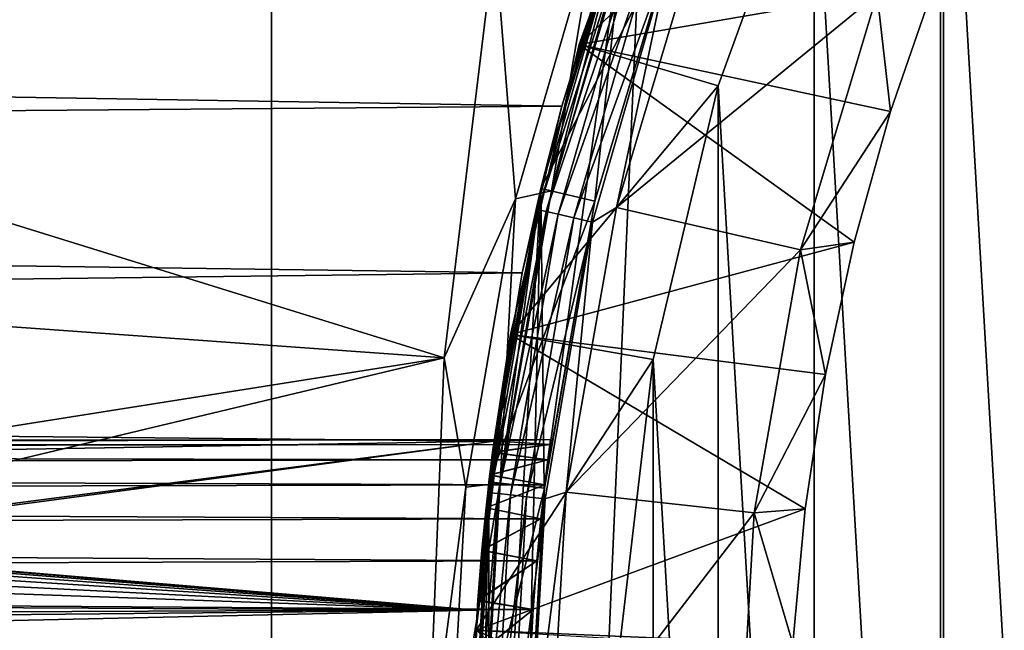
# Model space of a CAD drawing. Header units: metres. Extents: x -263 to 72, y -72 to 102.
# Tile 26 of 256: x -27.06 to -18.22, y 1.34 to 6.82. Entities that reach past the tile are written whole.
import ezdxf

# ---------------------------------------------------------------- set-up
doc = ezdxf.new("R2010")
doc.units = ezdxf.units.M
doc.layers.add('solid_FREE_STANDING_ONO_SW0004', color=7, linetype='CONTINUOUS')

msp = doc.modelspace()

# ---------------------------------------------------------------- linework, layer by layer
at = {"layer": 'solid_FREE_STANDING_ONO_SW0004'}
for points in [[(-18.764444, -70.029602, -887), (-18.764452, 70.029602, -887), (-12.589528, 71.398552, -887)], [(-12.58952, -71.39856, -887), (-18.764444, -70.029602, -887), (-12.589528, 71.398552, -887)], [(-24.796396, -68.127739, -887), (-24.7964, 68.127739, -887), (-18.764452, 70.029602, -887)], [(-18.764444, -70.029602, -887), (-24.796396, -68.127739, -887), (-18.764452, 70.029602, -887)], [(-30.639791, -65.707329, -887), (-30.63979, 65.707329, -887), (-24.7964, 68.127739, -887)], [(-24.796396, -68.127739, -887), (-30.639791, -65.707329, -887), (-24.7964, 68.127739, -887)], [(-17.406073, 12.958342, 137.050003), (-18.792753, 10.849996, 137.050003), (-17.406073, -12.958342, 137.050003)], [(-46.286446, 10.933939, -872.43103), (-46.920113, 5.483285, -872.423401), (-23.245333, 3.782033, -872.004089)], [(-46.286446, 10.933939, -872.43103), (-23.245333, 3.782033, -872.004089), (-22.792982, 7.539953, -872.009521)], [(-18.792753, 10.849996, 137.050003), (-19.925287, 8.594934, 137.050003), (-18.792753, -10.849996, 137.050003)], [(-18.792753, 10.849996, 137.050003), (-18.792753, -10.849996, 137.050003), (-17.406073, -12.958342, 137.050003)], [(-22.033762, 6.596466, 97.050003), (-21.118963, 9.109852, 97.050003), (-18.843687, 7.146206, 97.050003)], [(-21.118971, 9.109835, 135.75), (-21.118963, 9.109852, 97.050003), (-22.033762, 6.596466, 97.050003)], [(-21.118971, 9.109835, 135.75), (-22.033762, 6.596466, 97.050003), (-22.033758, 6.596474, 135.75)], [(-21.118971, 9.109835, 135.75), (-22.033758, 6.596474, 135.75), (-19.925287, 8.594934, 137.050003)], [(-22.033758, 6.596474, 135.75), (-20.788374, 6.223626, 137.050003), (-19.925287, 8.594934, 137.050003)], [(-19.925287, 8.594934, 137.050003), (-20.788374, 6.223626, 137.050003), (-19.925287, -8.594934, 137.050003)], [(-19.925287, 8.594934, 137.050003), (-19.925287, -8.594934, 137.050003), (-18.792753, -10.849996, 137.050003)], [(-21.612925, 7.86648, 95.300003), (-22.379986, 5.304343, 57.5), (-22.380028, 5.304183, 95.300003)], [(-21.686804, 7.588541, 95.481171), (-21.612925, 7.86648, 95.300003), (-22.380028, 5.304183, 95.300003)], [(-21.612934, 7.866452, -798.900024), (-22.380022, 5.304206, -798.900024), (-21.738182, 7.513416, 19.433044)], [(-22.282719, 5.281144, -799), (-22.380022, 5.304206, -798.900024), (-21.612934, 7.866452, -798.900024)], [(-21.612936, 7.866435, 56.700001), (-22.380003, 5.304286, 56.700001), (-21.143131, 7.695308, 56.700001)], [(-22.192055, 6.042574, 45.919743), (-22.380003, 5.304286, 56.700001), (-21.612936, 7.866435, 56.700001)], [(-21.612925, 7.86648, 95.300003), (-21.612959, 7.866378, 57.5), (-22.379986, 5.304343, 57.5)], [(-22.379986, 5.304343, 57.5), (-21.612959, 7.866378, 57.5), (-22.347858, 2.612116, 57.5)], [(-21.612959, 7.866378, 57.5), (-21.893511, 5.188844, 57.5), (-22.347858, 2.612116, 57.5)], [(-21.518965, 7.83225, -799), (-22.282719, 5.281144, -799), (-21.612934, 7.866452, -798.900024)], [(-21.738188, 7.513401, 45.166965), (-22.192055, 6.042574, 45.919743), (-21.612936, 7.866435, 56.700001)], [(-21.612959, 7.866378, 57.5), (-21.143091, 7.695432, 57.5), (-21.893511, 5.188844, 57.5)], [(-21.518959, 7.832268, -872), (-22.282782, 5.280872, -872), (-21.518965, 7.83225, -799)], [(-21.873867, 7.731362, -872), (-22.282782, 5.280872, -872), (-21.518959, 7.832268, -872)], [(-22.282782, 5.280872, -872), (-22.282719, 5.281144, -799), (-21.518965, 7.83225, -799)], [(-22.792982, 7.539953, -872.009521), (-22.607561, 5.209429, -872), (-21.873867, 7.731362, -872)], [(-22.607561, 5.209429, -872), (-22.282782, 5.280872, -872), (-21.873867, 7.731362, -872)], [(-22.380003, 5.304286, 56.700001), (-21.893488, 5.188949, 56.700001), (-21.143131, 7.695308, 56.700001)], [(-21.893488, 5.188949, 56.700001), (-21.893511, 5.188844, 57.5), (-21.143091, 7.695432, 57.5)], [(-21.143131, 7.695308, 56.700001), (-21.893488, 5.188949, 56.700001), (-21.143091, 7.695432, 57.5)], [(-19.360729, 7.046656, 96), (-20.958311, 7.618346, 96), (-21.701365, 5.132314, 96)], [(-21.218937, 7.424827, 95.976334), (-21.701365, 5.132314, 96), (-20.958311, 7.618346, 96)], [(-91, 7.178115, 19.243023), (-21.738182, 7.513416, 19.433044), (-22.192051, 6.042589, 18.680264)], [(-91, 7.178115, 45.356979), (-22.192055, 6.042574, 45.919743), (-21.738188, 7.513401, 45.166965)], [(-22.792982, 7.539953, -872.009521), (-23.245333, 3.782033, -872.004089), (-22.607561, 5.209429, -872)], [(-22.400087, 5.112674, 95.481171), (-21.686804, 7.588541, 95.481171), (-22.380028, 5.304183, 95.300003)], [(-21.62071, 7.565414, 95.650162), (-21.686804, 7.588541, 95.481171), (-22.400087, 5.112674, 95.481171)], [(-22.331821, 5.097093, 95.650162), (-21.62071, 7.565414, 95.650162), (-22.400087, 5.112674, 95.481171)], [(-22.380022, 5.304206, -798.900024), (-22.192051, 6.042589, 18.680264), (-21.738182, 7.513416, 19.433044)], [(-21.515553, 7.528617, 95.795235), (-21.62071, 7.565414, 95.650162), (-22.331821, 5.097093, 95.650162)], [(-22.223204, 5.072301, 95.795235), (-21.515553, 7.528617, 95.795235), (-22.331821, 5.097093, 95.650162)], [(-21.378508, 7.480663, 95.906494), (-21.515553, 7.528617, 95.795235), (-22.223204, 5.072301, 95.795235)], [(-22.081654, 5.039993, 95.906494), (-21.378508, 7.480663, 95.906494), (-22.223204, 5.072301, 95.795235)], [(-22.081654, 5.039993, 95.906494), (-21.218937, 7.424827, 95.976334), (-21.378508, 7.480663, 95.906494)], [(-22.081654, 5.039993, 95.906494), (-21.916834, 5.002374, 95.976334), (-21.218937, 7.424827, 95.976334)], [(-21.218937, 7.424827, 95.976334), (-21.916834, 5.002374, 95.976334), (-21.701365, 5.132314, 96)], [(-91, 7.178115, 45.356979), (-91, 5.485034, 46.153679), (-22.192055, 6.042574, 45.919743)], [(-91, 5.485034, 18.446321), (-91, 7.178115, 19.243023), (-22.192051, 6.042589, 18.680264)], [(-22.033762, 6.596466, 97.050003), (-18.843687, 7.146206, 97.050003), (-19.240797, 5.995371, 97.050003)], [(-19.240797, 5.995371, 97.050003), (-18.843687, 7.146206, 97.050003), (-19.360729, 7.046656, 96.599998)], [(-20.047842, 4.751538, 96), (-19.360729, 7.046656, 96), (-21.701365, 5.132314, 96)], [(-19.360729, 7.046656, 96.599998), (-19.360729, 7.046656, 96), (-20.047842, 4.751538, 96)], [(-20.04784, 4.751558, 96.599998), (-19.360729, 7.046656, 96.599998), (-20.047842, 4.751538, 96)], [(-19.240797, 5.995371, 97.050003), (-19.360729, 7.046656, 96.599998), (-20.04784, 4.751558, 96.599998)], [(-22.033758, 6.596474, 135.75), (-22.033762, 6.596466, 97.050003), (-22.650579, 3.9939, 97.050003)], [(-22.033758, 6.596474, 135.75), (-22.650579, 3.9939, 97.050003), (-22.650578, 3.993908, 135.75)], [(-22.650579, 3.9939, 97.050003), (-22.033762, 6.596466, 97.050003), (-19.567673, 4.822751, 97.050003)], [(-22.033758, 6.596474, 135.75), (-22.650578, 3.993908, 135.75), (-20.788374, 6.223626, 137.050003)], [(-22.033762, 6.596466, 97.050003), (-19.240797, 5.995371, 97.050003), (-19.567673, 4.822751, 97.050003)], [(-22.650578, 3.993908, 135.75), (-21.370329, 3.768163, 137.050003), (-20.788374, 6.223626, 137.050003)], [(-20.788374, 6.223626, 137.050003), (-21.370329, 3.768163, 137.050003), (-20.788374, -6.223626, 137.050003)], [(-20.788374, 6.223626, 137.050003), (-20.788374, -6.223626, 137.050003), (-19.925287, -8.594934, 137.050003)], [(-91, 5.485034, 18.446321), (-22.192051, 6.042589, 18.680264), (-22.546404, 4.545292, 18.110203)], [(-91, 5.485034, 46.153679), (-22.546408, 4.545276, 46.489803), (-22.192055, 6.042574, 45.919743)], [(-22.192055, 6.042574, 45.919743), (-22.546408, 4.545276, 46.489803), (-22.380003, 5.304286, 56.700001)], [(-22.380022, 5.304206, -798.900024), (-22.546404, 4.545292, 18.110203), (-22.192051, 6.042589, 18.680264)], [(-19.567673, 4.822751, 97.050003), (-19.240797, 5.995371, 97.050003), (-20.04784, 4.751558, 96.599998)], [(-91, 5.485034, 46.153679), (-91, 3.705518, 46.73188), (-22.546408, 4.545276, 46.489803)], [(-91, 3.705518, 17.86812), (-91, 5.485034, 18.446321), (-22.546404, 4.545292, 18.110203)], [(-46.920113, 5.483285, -872.423401), (-47.13176, 0, -872.420837), (-23.245333, 3.782033, -872.004089)], [(-22.380022, 5.304206, -798.900024), (-22.844486, 2.670094, -798.900024), (-22.546404, 4.545292, 18.110203)], [(-22.745163, 2.658485, -799), (-22.844486, 2.670094, -798.900024), (-22.380022, 5.304206, -798.900024)], [(-22.380028, 5.304183, 95.300003), (-22.844446, 2.670416, 57.5), (-22.844481, 2.670156, 95.300003)], [(-22.400087, 5.112674, 95.481171), (-22.380028, 5.304183, 95.300003), (-22.844481, 2.670156, 95.300003)], [(-22.380003, 5.304286, 56.700001), (-22.844458, 2.670329, 56.700001), (-21.893488, 5.188949, 56.700001)], [(-22.79895, 3.034446, 46.887737), (-22.844458, 2.670329, 56.700001), (-22.380003, 5.304286, 56.700001)], [(-22.379986, 5.304343, 57.5), (-22.5, 0, 57.5), (-22.844448, -2.670404, 57.5)], [(-22.844446, 2.670416, 57.5), (-22.379986, 5.304343, 57.5), (-22.844448, -2.670404, 57.5)], [(-22.380028, 5.304183, 95.300003), (-22.379986, 5.304343, 57.5), (-22.844446, 2.670416, 57.5)], [(-22.546408, 4.545276, 46.489803), (-22.79895, 3.034446, 46.887737), (-22.380003, 5.304286, 56.700001)], [(-22.282719, 5.281144, -799), (-22.745163, 2.658485, -799), (-22.380022, 5.304206, -798.900024)], [(-22.379986, 5.304343, 57.5), (-22.347858, 2.612116, 57.5), (-22.5, 0, 57.5)], [(-22.745169, 2.658438, -872), (-22.745163, 2.658485, -799), (-22.282719, 5.281144, -799)], [(-22.282782, 5.280872, -872), (-22.745169, 2.658438, -872), (-22.282719, 5.281144, -799)], [(-22.607561, 5.209429, -872), (-22.745169, 2.658438, -872), (-22.282782, 5.280872, -872)], [(-23.245333, 3.782033, -872.004089), (-23.051495, 2.620794, -872), (-22.607561, 5.209429, -872)], [(-23.051495, 2.620794, -872), (-22.745169, 2.658438, -872), (-22.607561, 5.209429, -872)], [(-22.844458, 2.670329, 56.700001), (-22.34783, 2.612349, 56.700001), (-21.893488, 5.188949, 56.700001)], [(-22.34783, 2.612349, 56.700001), (-22.347858, 2.612116, 57.5), (-21.893511, 5.188844, 57.5)], [(-21.893488, 5.188949, 56.700001), (-22.34783, 2.612349, 56.700001), (-21.893511, 5.188844, 57.5)], [(-20.047842, 4.751538, 96), (-21.701365, 5.132314, 96), (-22.150507, 2.577792, 96)], [(-21.916834, 5.002374, 95.976334), (-22.150507, 2.577792, 96), (-21.701365, 5.132314, 96)], [(-22.831678, 2.572512, 95.481171), (-22.400087, 5.112674, 95.481171), (-22.844481, 2.670156, 95.300003)], [(-22.331821, 5.097093, 95.650162), (-22.400087, 5.112674, 95.481171), (-22.831678, 2.572512, 95.481171)], [(-22.762096, 2.564672, 95.650162), (-22.331821, 5.097093, 95.650162), (-22.831678, 2.572512, 95.481171)], [(-22.223204, 5.072301, 95.795235), (-22.331821, 5.097093, 95.650162), (-22.762096, 2.564672, 95.650162)], [(-22.651386, 2.552198, 95.795235), (-22.223204, 5.072301, 95.795235), (-22.762096, 2.564672, 95.650162)], [(-22.081654, 5.039993, 95.906494), (-22.223204, 5.072301, 95.795235), (-22.651386, 2.552198, 95.795235)], [(-22.507109, 2.535942, 95.906494), (-22.081654, 5.039993, 95.906494), (-22.651386, 2.552198, 95.795235)], [(-22.507109, 2.535942, 95.906494), (-21.916834, 5.002374, 95.976334), (-22.081654, 5.039993, 95.906494)], [(-22.507109, 2.535942, 95.906494), (-22.339113, 2.517014, 95.976334), (-21.916834, 5.002374, 95.976334)], [(-21.916834, 5.002374, 95.976334), (-22.339113, 2.517014, 95.976334), (-22.150507, 2.577792, 96)], [(-22.650579, 3.9939, 97.050003), (-19.567673, 4.822751, 97.050003), (-19.82316, 3.632504, 97.050003)], [(-19.82316, 3.632504, 97.050003), (-19.567673, 4.822751, 97.050003), (-20.04784, 4.751558, 96.599998)], [(-20.463894, 2.392102, 96), (-20.047842, 4.751538, 96), (-22.150507, 2.577792, 96)], [(-20.463898, 2.392081, 96.599998), (-20.04784, 4.751558, 96.599998), (-20.463894, 2.392102, 96)], [(-19.82316, 3.632504, 97.050003), (-20.04784, 4.751558, 96.599998), (-20.463898, 2.392081, 96.599998)], [(-20.04784, 4.751558, 96.599998), (-20.047842, 4.751538, 96), (-20.463894, 2.392102, 96)], [(-91, 3.705518, 17.86812), (-22.546404, 4.545292, 18.110203), (-22.79895, 3.034452, 17.712263)], [(-91, 3.705518, 46.73188), (-22.79895, 3.034446, 46.887737), (-22.546408, 4.545276, 46.489803)], [(-22.844486, 2.670094, -798.900024), (-22.79895, 3.034452, 17.712263), (-22.546404, 4.545292, 18.110203)], [(-22.650578, 3.993908, 135.75), (-22.961088, 1.337331, 135.75), (-21.370329, 3.768163, 137.050003)], [(-22.943823, 1.60654, 133.642593), (-22.961088, 1.337331, 135.75), (-22.650578, 3.993908, 135.75)], [(-22.650578, 3.993908, 135.75), (-22.650579, 3.9939, 97.050003), (-22.961086, 1.337348, 97.050003)], [(-22.798643, 3.036754, 130.766052), (-22.650578, 3.993908, 135.75), (-22.961086, 1.337348, 97.050003)], [(-22.961086, 1.337348, 97.050003), (-22.650579, 3.9939, 97.050003), (-20.006302, 2.429125, 97.050003)], [(-22.907761, 2.057785, 133.301224), (-22.943823, 1.60654, 133.642593), (-22.650578, 3.993908, 135.75)], [(-22.870512, 2.437138, 132.883804), (-22.907761, 2.057785, 133.301224), (-22.650578, 3.993908, 135.75)], [(-22.837019, 2.733232, 132.403488), (-22.870512, 2.437138, 132.883804), (-22.650578, 3.993908, 135.75)], [(-22.811884, 2.935638, 131.877365), (-22.837019, 2.733232, 132.403488), (-22.650578, 3.993908, 135.75)], [(-22.798527, 3.037626, 131.324478), (-22.811884, 2.935638, 131.877365), (-22.650578, 3.993908, 135.75)], [(-22.798643, 3.036754, 130.766052), (-22.798527, 3.037626, 131.324478), (-22.650578, 3.993908, 135.75)], [(-22.650579, 3.9939, 97.050003), (-19.82316, 3.632504, 97.050003), (-20.006302, 2.429125, 97.050003)], [(-47.13176, 0, -872.420837), (-39.08173, 0, -872.247314), (-23.245333, 3.782033, -872.004089)], [(-39.08173, 0, -872.247314), (-23.396439, 0, -872.002258), (-23.245333, 3.782033, -872.004089)], [(-23.245333, 3.782033, -872.004089), (-23.396439, 0, -872.002258), (-23.051495, 2.620794, -872)], [(-22.961088, 1.337331, 135.75), (-21.663286, 1.261748, 137.050003), (-21.370329, 3.768163, 137.050003)], [(-21.370329, 3.768163, 137.050003), (-21.663286, 1.261748, 137.050003), (-21.370329, -3.768163, 137.050003)], [(-21.370329, 3.768163, 137.050003), (-21.370329, -3.768163, 137.050003), (-20.788374, -6.223626, 137.050003)], [(-91, 3.705518, 46.73188), (-91, 1.867436, 47.082512), (-22.79895, 3.034446, 46.887737)], [(-91, 3.705518, 17.86812), (-22.79895, 3.034452, 17.712263), (-30.032129, 2.099754, 17.5)], [(-20.006302, 2.429125, 97.050003), (-19.82316, 3.632504, 97.050003), (-20.463898, 2.392081, 96.599998)], [(-91, 1.867436, 47.082512), (-22.949831, 1.518307, 47.12244), (-22.79895, 3.034446, 46.887737)], [(-65.25, 2.948919, 131.601242), (-22.298565, 3.004003, 131.577698), (-22.29232, 3.05, 131.050003)], [(-65.25, 3, 131.050003), (-22.29232, 3.05, 131.050003), (-22.298565, 3.004003, 130.522293)], [(-65.25, 2.948919, 131.601242), (-22.29232, 3.05, 131.050003), (-65.25, 3, 131.050003)], [(-29.845207, 2.094287, 17.5), (-30.032129, 2.099754, 17.5), (-22.79895, 3.034452, 17.712263)], [(-29.845207, 2.094287, 17.5), (-22.79895, 3.034452, 17.712263), (-22.949831, 1.518314, 17.47756)], [(-22.812227, 2.932964, 130.213211), (-22.798643, 3.036754, 130.766052), (-22.961086, 1.337348, 97.050003)], [(-22.844486, 2.670094, -798.900024), (-22.949831, 1.518314, 17.47756), (-22.79895, 3.034452, 17.712263)], [(-22.79895, 3.034446, 46.887737), (-22.949831, 1.518307, 47.12244), (-22.844458, 2.670329, 56.700001)], [(-22.298565, 3.004003, 130.522293), (-22.798643, 3.036754, 130.766052), (-22.812227, 2.932964, 130.213211)], [(-22.298565, 3.004003, 131.577698), (-22.811884, 2.935638, 131.877365), (-22.798527, 3.037626, 131.324478)], [(-22.29232, 3.05, 131.050003), (-22.798527, 3.037626, 131.324478), (-22.798643, 3.036754, 130.766052)], [(-22.298565, 3.004003, 130.522293), (-22.29232, 3.05, 131.050003), (-22.798643, 3.036754, 130.766052)], [(-22.29232, 3.05, 131.050003), (-22.298565, 3.004003, 131.577698), (-22.798527, 3.037626, 131.324478)], [(-65.25, 2.948919, 131.601242), (-22.316582, 2.867087, 132.090347), (-22.298565, 3.004003, 131.577698)], [(-65.25, 2.948919, 130.498749), (-22.298565, 3.004003, 130.522293), (-22.316582, 2.867087, 130.009659)], [(-65.25, 3, 131.050003), (-22.298565, 3.004003, 130.522293), (-65.25, 2.948919, 130.498749)], [(-65.25, 2.948919, 131.601242), (-65.25, 2.797417, 132.133728), (-22.316582, 2.867087, 132.090347)], [(-65.25, 2.948919, 130.498749), (-22.316582, 2.867087, 130.009659), (-65.25, 2.797417, 129.966278)], [(-22.83729, 2.730974, 129.691956), (-22.812227, 2.932964, 130.213211), (-22.961086, 1.337348, 97.050003)], [(-22.316582, 2.867087, 130.009659), (-22.812227, 2.932964, 130.213211), (-22.83729, 2.730974, 129.691956)], [(-22.316582, 2.867087, 132.090347), (-22.837019, 2.733232, 132.403488), (-22.811884, 2.935638, 131.877365)], [(-22.316582, 2.867087, 130.009659), (-22.298565, 3.004003, 130.522293), (-22.812227, 2.932964, 130.213211)], [(-22.298565, 3.004003, 131.577698), (-22.316582, 2.867087, 132.090347), (-22.811884, 2.935638, 131.877365)], [(-65.25, 2.797417, 132.133728), (-22.344265, 2.642689, 132.572723), (-22.316582, 2.867087, 132.090347)], [(-65.25, 2.797417, 129.966278), (-22.316582, 2.867087, 130.009659), (-22.344265, 2.642689, 129.527267)], [(-22.344265, 2.642689, 129.527267), (-22.316582, 2.867087, 130.009659), (-22.83729, 2.730974, 129.691956)], [(-22.316582, 2.867087, 132.090347), (-22.344265, 2.642689, 132.572723), (-22.837019, 2.733232, 132.403488)], [(-65.25, 2.797417, 132.133728), (-65.25, 2.550651, 132.629303), (-22.344265, 2.642689, 132.572723)], [(-65.25, 2.797417, 129.966278), (-22.344265, 2.642689, 129.527267), (-65.25, 2.550651, 129.470703)], [(-23.200001, 0, -872), (-22.9, 0, -872), (-22.745169, 2.658438, -872)], [(-23.200001, 0, -872), (-22.745169, 2.658438, -872), (-23.051495, 2.620794, -872)], [(-22.844446, 2.670416, 57.5), (-22.844448, -2.670404, 57.5), (-23, 0, 57.5)], [(-22.844481, 2.670156, 95.300003), (-22.844446, 2.670416, 57.5), (-23, 0, 57.5)], [(-22.844458, 2.670329, 56.700001), (-23, 0, 56.700001), (-22.34783, 2.612349, 56.700001)], [(-23, 0, 47.200001), (-23, 0, 56.700001), (-22.844458, 2.670329, 56.700001)], [(-22.949831, 1.518307, 47.12244), (-23, 0, 47.200001), (-22.844458, 2.670329, 56.700001)], [(-22.844481, 2.670156, 95.300003), (-23, 0, 57.5), (-23, 0, 95.300003)], [(-22.831678, 2.572512, 95.481171), (-22.844481, 2.670156, 95.300003), (-23, 0, 95.300003)], [(-22.844486, 2.670094, -798.900024), (-23, 0, -798.900024), (-22.949831, 1.518314, 17.47756)], [(-22.9, 0, -799), (-23, 0, -798.900024), (-22.844486, 2.670094, -798.900024)], [(-22.870636, 2.435991, 129.214676), (-22.83729, 2.730974, 129.691956), (-22.961086, 1.337348, 97.050003)], [(-22.745163, 2.658485, -799), (-22.9, 0, -799), (-22.844486, 2.670094, -798.900024)], [(-22.9, 0, -872), (-22.9, 0, -799), (-22.745163, 2.658485, -799)], [(-22.745169, 2.658438, -872), (-22.9, 0, -872), (-22.745163, 2.658485, -799)], [(-22.344265, 2.642689, 129.527267), (-22.83729, 2.730974, 129.691956), (-22.870636, 2.435991, 129.214676)], [(-22.344265, 2.642689, 132.572723), (-22.870512, 2.437138, 132.883804), (-22.837019, 2.733232, 132.403488)], [(-65.25, 2.550651, 132.629303), (-22.37829, 2.337113, 133.009689), (-22.344265, 2.642689, 132.572723)], [(-65.25, 2.550651, 129.470703), (-22.344265, 2.642689, 129.527267), (-22.37829, 2.337113, 129.090302)], [(-23.396439, 0, -872.002258), (-23.200001, 0, -872), (-23.051495, 2.620794, -872)], [(-23, 0, 56.700001), (-22.5, 0, 56.700001), (-22.34783, 2.612349, 56.700001)], [(-22.831678, 2.572512, 95.481171), (-23, 0, 95.300003), (-22.976149, 0, 95.481171)], [(-22.762096, 2.564672, 95.650162), (-22.831678, 2.572512, 95.481171), (-22.976149, 0, 95.481171)], [(-22.762096, 2.564672, 95.650162), (-22.976149, 0, 95.481171), (-22.906126, 0, 95.650162)], [(-22.651386, 2.552198, 95.795235), (-22.762096, 2.564672, 95.650162), (-22.906126, 0, 95.650162)], [(-22.37829, 2.337113, 129.090302), (-22.344265, 2.642689, 129.527267), (-22.870636, 2.435991, 129.214676)], [(-22.344265, 2.642689, 132.572723), (-22.37829, 2.337113, 133.009689), (-22.870512, 2.437138, 132.883804)], [(-22.34783, 2.612349, 56.700001), (-22.5, 0, 56.700001), (-22.347858, 2.612116, 57.5)], [(-22.347858, 2.612116, 57.5), (-22.5, 0, 56.700001), (-22.5, 0, 57.5)], [(-22.150507, 2.577792, 96), (-22.480465, 0, 95.976334), (-22.299999, 0, 96)], [(-22.339113, 2.517014, 95.976334), (-22.480465, 0, 95.976334), (-22.150507, 2.577792, 96)], [(-20.463894, 2.392102, 96), (-22.150507, 2.577792, 96), (-22.299999, 0, 96)], [(-65.25, 2.550651, 132.629303), (-65.25, 2.217027, 133.071091), (-22.37829, 2.337113, 133.009689)], [(-65.25, 2.550651, 129.470703), (-22.37829, 2.337113, 129.090302), (-65.25, 2.217027, 129.028915)], [(-22.651386, 2.552198, 95.795235), (-22.906126, 0, 95.650162), (-22.794716, 0, 95.795235)], [(-22.507109, 2.535942, 95.906494), (-22.651386, 2.552198, 95.795235), (-22.794716, 0, 95.795235)], [(-22.507109, 2.535942, 95.906494), (-22.794716, 0, 95.795235), (-22.649525, 0, 95.906494)], [(-22.507109, 2.535942, 95.906494), (-22.649525, 0, 95.906494), (-22.339113, 2.517014, 95.976334)], [(-22.339113, 2.517014, 95.976334), (-22.649525, 0, 95.906494), (-22.480465, 0, 95.976334)], [(-22.908026, 2.05483, 128.796082), (-22.870636, 2.435991, 129.214676), (-22.961086, 1.337348, 97.050003)], [(-22.961086, 1.337348, 97.050003), (-20.006302, 2.429125, 97.050003), (-20.116467, 1.216777, 97.050003)], [(-22.37829, 2.337113, 129.090302), (-22.870636, 2.435991, 129.214676), (-22.908026, 2.05483, 128.796082)], [(-22.37829, 2.337113, 133.009689), (-22.907761, 2.057785, 133.301224), (-22.870512, 2.437138, 132.883804)], [(-20.463894, 2.392102, 96), (-22.299999, 0, 96), (-20.603231, 0, 96)], [(-20.463898, 2.392081, 96.599998), (-20.463894, 2.392102, 96), (-20.603231, 0, 96)], [(-20.463898, 2.392081, 96.599998), (-20.603231, 0, 96), (-20.603231, 0, 96.599998)], [(-20.116467, 1.216777, 97.050003), (-20.463898, 2.392081, 96.599998), (-20.603231, 0, 96.599998)], [(-20.116467, 1.216777, 97.050003), (-20.006302, 2.429125, 97.050003), (-20.463898, 2.392081, 96.599998)], [(-65.25, 2.217027, 133.071091), (-22.414494, 1.959728, 133.387085), (-22.37829, 2.337113, 133.009689)], [(-65.25, 2.217027, 129.028915), (-22.37829, 2.337113, 129.090302), (-22.414494, 1.959728, 128.712921)], [(-22.414494, 1.959728, 128.712921), (-22.37829, 2.337113, 129.090302), (-22.908026, 2.05483, 128.796082)], [(-22.37829, 2.337113, 133.009689), (-22.414494, 1.959728, 133.387085), (-22.907761, 2.057785, 133.301224)], [(-65.25, 2.217027, 133.071091), (-65.25, 1.807904, 133.444046), (-22.414494, 1.959728, 133.387085)], [(-65.25, 2.217027, 129.028915), (-22.414494, 1.959728, 128.712921), (-65.25, 1.807904, 128.655945)], [(-29.659512, 2.072213, 17.5), (-29.845207, 2.094287, 17.5), (-22.949831, 1.518314, 17.47756)], [(-29.476519, 2.033707, 17.5), (-29.659512, 2.072213, 17.5), (-22.949831, 1.518314, 17.47756)], [(-29.297674, 1.979075, 17.5), (-29.476519, 2.033707, 17.5), (-22.949831, 1.518314, 17.47756)], [(-22.944059, 1.603179, 128.455322), (-22.908026, 2.05483, 128.796082), (-22.961086, 1.337348, 97.050003)], [(-22.414494, 1.959728, 128.712921), (-22.908026, 2.05483, 128.796082), (-22.944059, 1.603179, 128.455322)], [(-22.414494, 1.959728, 133.387085), (-22.943823, 1.60654, 133.642593), (-22.907761, 2.057785, 133.301224)], [(-65.25, 1.807904, 133.444046), (-22.44841, 1.522792, 133.692657), (-22.414494, 1.959728, 133.387085)], [(-65.25, 1.807904, 128.655945), (-22.414494, 1.959728, 128.712921), (-22.44841, 1.522793, 128.407349)], [(-29.124399, 1.908749, 17.5), (-29.297674, 1.979075, 17.5), (-22.949831, 1.518314, 17.47756)], [(-22.44841, 1.522793, 128.407349), (-22.414494, 1.959728, 128.712921), (-22.944059, 1.603179, 128.455322)], [(-22.414494, 1.959728, 133.387085), (-22.44841, 1.522792, 133.692657), (-22.943823, 1.60654, 133.642593)], [(-91, 1.867436, 47.082512), (-91, 0, 47.200001), (-22.949831, 1.518307, 47.12244)], [(-28.958069, 1.823288, 17.5), (-29.124399, 1.908749, 17.5), (-22.949831, 1.518314, 17.47756)], [(-65.25, 1.807904, 133.444046), (-65.25, 1.337215, 133.735489), (-22.44841, 1.522792, 133.692657)], [(-65.25, 1.807904, 128.655945), (-22.44841, 1.522793, 128.407349), (-65.25, 1.337215, 128.364517)], [(-28.799999, 1.723369, 17.5), (-28.958069, 1.823288, 17.5), (-22.949831, 1.518314, 17.47756)], [(-28.495785, 1.465377, 17.472233), (-28.799999, 1.723369, 17.5), (-22.949831, 1.518314, 17.47756)], [(-22.973658, 1.100494, 128.20546), (-22.944059, 1.603179, 128.455322), (-22.961086, 1.337348, 97.050003)], [(-22.44841, 1.522793, 128.407349), (-22.944059, 1.603179, 128.455322), (-22.973658, 1.100494, 128.20546)], [(-22.943823, 1.60654, 133.642593), (-22.973623, 1.101208, 133.894272), (-22.961088, 1.337331, 135.75)], [(-22.44841, 1.522792, 133.692657), (-22.973623, 1.101208, 133.894272), (-22.943823, 1.60654, 133.642593)], [(-91, 0, 47.200001), (-23, 0, 47.200001), (-22.949831, 1.518307, 47.12244)], [(-65.25, 1.337215, 128.364517), (-22.44841, 1.522793, 128.407349), (-22.475931, 1.040417, 128.182938)], [(-65.25, 1.337215, 133.735489), (-22.475931, 1.040417, 133.917053), (-22.44841, 1.522792, 133.692657)], [(-28.495785, 1.465377, 17.472233), (-22.949831, 1.518314, 17.47756), (-23, 0, 17.4)], [(-22.949831, 1.518314, 17.47756), (-23, 0, -798.900024), (-23, 0, 17.4)], [(-22.475931, 1.040417, 128.182938), (-22.44841, 1.522793, 128.407349), (-22.973658, 1.100494, 128.20546)], [(-22.44841, 1.522792, 133.692657), (-22.475931, 1.040417, 133.917053), (-22.973623, 1.101208, 133.894272)], [(-28.241638, 1.148113, 17.4443), (-28.495785, 1.465377, 17.472233), (-23, 0, 17.4)], [(-22.973658, 1.100494, 128.20546), (-22.961086, 1.337348, 97.050003), (-22.961086, -1.337346, 97.050003)], [(-22.961086, 1.337348, 97.050003), (-20.116467, 1.216777, 97.050003), (-20.153233, 0, 97.050003)], [(-22.961086, 1.337348, 97.050003), (-20.153233, 0, 97.050003), (-20.116465, -1.216796, 97.050003)], [(-22.961086, -1.337346, 97.050003), (-22.961086, 1.337348, 97.050003), (-20.116465, -1.216796, 97.050003)]]:
    msp.add_3dface(points, dxfattribs=at)

doc.saveas('drawing.dxf')
